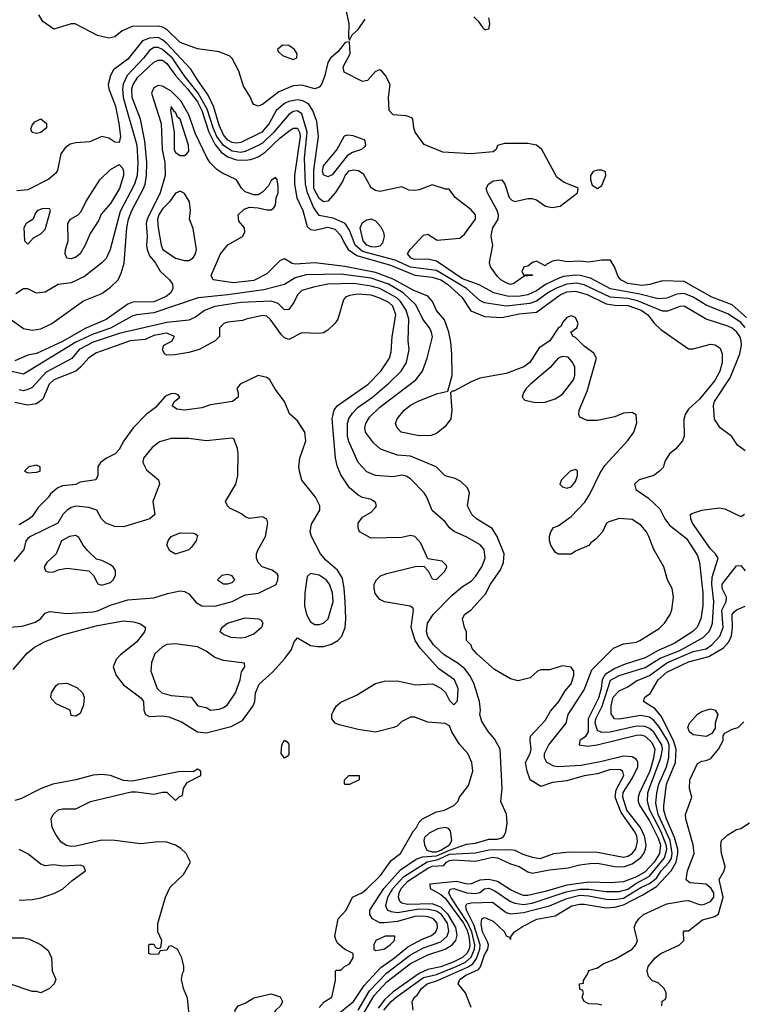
# Model space of a CAD drawing. Header units: inches. Extents: x 1793402 to 1900366, y 320852 to 470679.
# Tile 231 of 256: x 1832793 to 1836121, y 393556 to 398088. Entities that reach past the tile are written whole.
import ezdxf

# ---------------------------------------------------------------- set-up
doc = ezdxf.new("R2010")
doc.units = ezdxf.units.IN
doc.header["$MEASUREMENT"] = 0
doc.layers.add('B8339', color=7, linetype='Continuous')

msp = doc.modelspace()

# ---------------------------------------------------------------- linework, layer by layer
at = {"layer": 'B8339', "color": 4}
for points, elevation in [([(1836136.5, 396716.5), (1836070, 396776), (1835976, 396810), (1835850, 396883), (1835750, 396886), (1835691.8, 396868.2), (1835655.2, 396864.8), (1835590, 396872.8), (1835558, 396890), (1835545.6, 396905.6), (1835529.4, 396950), (1835510, 396980.9), (1835470, 396980.5), (1835410, 396972.3), (1835370, 396976), (1835310, 396972.7), (1835270, 396981.6), (1835243.4, 396976.6), (1835216.8, 396963.2), (1835210, 396955.3), (1835170, 396976), (1835152, 396970), (1835130, 396954), (1835114, 396950), (1835102, 396930), (1835110, 396914), (1835150, 396914), (1835151.3, 396910), (1835112.7, 396907.3), (1835066.4, 396873.6), (1835050, 396869.6), (1835030, 396876), (1835005.2, 396890), (1834990, 396905.2), (1834959, 396950), (1834953.2, 396970), (1834969.2, 397049.2), (1834961.2, 397090), (1834964, 397110), (1834969.3, 397130), (1834994, 397170), (1834995.3, 397190), (1834988.7, 397210), (1834944, 397290), (1834939, 397310), (1834948.7, 397330), (1834970, 397346), (1835010, 397351), (1835024.7, 397330), (1835044.7, 397270), (1835056.9, 397256.9), (1835070, 397251.3), (1835130, 397264.7), (1835150, 397264.7), (1835170, 397258), (1835212, 397230), (1835242.5, 397222.5), (1835279, 397230), (1835358, 397290), (1835362, 397310), (1835355.5, 397315.5), (1835297.6, 397337.6), (1835263.3, 397363.3), (1835195.1, 397490), (1835170, 397509.4), (1835130, 397518.4), (1835022.8, 397517.2), (1834991.3, 397508.7), (1834984.7, 397490), (1834970, 397479), (1834870, 397469.6), (1834738.4, 397478.4), (1834653.1, 397513.1), (1834612, 397570), (1834605.1, 397590), (1834600.9, 397630), (1834595.8, 397635.8), (1834570, 397645.1), (1834510, 397649.6), (1834492.7, 397670), (1834489.3, 397730), (1834497.2, 397790), (1834476, 397830), (1834459, 397850), (1834450, 397857.2), (1834430, 397849), (1834392, 397808), (1834370, 397802.9), (1834285.6, 397845.6), (1834280.7, 397870), (1834312.7, 397930), (1834310, 397986), (1834290, 397982), (1834258.3, 397941.7), (1834222.8, 397910), (1834210.8, 397890), (1834196.3, 397830), (1834180.7, 397790), (1834170, 397777.2), (1834150, 397769.5), (1834090, 397786), (1834050, 397783.7), (1833984.2, 397755.8), (1833910, 397697.2), (1833889, 397689), (1833870, 397698), (1833862, 397710), (1833852.9, 397732.9), (1833822, 397782), (1833801.2, 397850), (1833770, 397908.7), (1833758.9, 397918.9), (1833710, 397939), (1833610, 397952.7), (1833530, 397982.9), (1833470, 398042.7), (1833450, 398053.2), (1833430, 398058), (1833310, 398056), (1833264.1, 398035.9), (1833230, 398009.2), (1833202.7, 398002.7), (1833150, 398015.3), (1833048.4, 398068.4), (1833030, 398068.7), (1832950, 398044), (1832898.6, 398078.6), (1832881.2, 398110)], 224), ([(1834292.7, 398132.7), (1834306, 398070), (1834305.4, 398005.4), (1834310, 397994), (1834322, 398018), (1834350, 398042), (1834381.2, 398090)], 224), ([(1834881, 398101), (1834901.4, 398081.4), (1834922.8, 398050), (1834930, 398042.8), (1834937.2, 398042.8), (1834950, 398044.7), (1834952.3, 398050), (1834955.1, 398070), (1834950, 398095.3)], 224), ([(1836130.5, 396670.5), (1836110, 396694.5), (1836053.1, 396733.1), (1835950, 396773.1), (1835890, 396811), (1835850, 396827.4), (1835814.9, 396825.1), (1835770, 396805.4), (1835730, 396803.5), (1835644.9, 396824.9), (1835510, 396848.8), (1835417.7, 396897.7), (1835370.8, 396910.8), (1835350, 396911.9), (1835294.8, 396905.2), (1835270, 396896.9), (1835210.9, 396869.1), (1835170, 396840.4), (1835130, 396821.7), (1835085.7, 396814.3), (1835035.2, 396815.2), (1834973.2, 396830), (1834906.7, 396866.7), (1834830, 396894.6), (1834710, 396975.8), (1834670, 396985.1), (1834610, 396984), (1834593.2, 396990), (1834576, 397010), (1834589.2, 397030), (1834650, 397096), (1834670, 397101), (1834713.4, 397073.4), (1834817.2, 397082.8), (1834839.3, 397100.7), (1834889.2, 397170), (1834889.2, 397190), (1834870, 397213.2), (1834795.3, 397270), (1834768, 397308), (1834752, 397308), (1834690, 397328), (1834630, 397305.2), (1834610, 397302), (1834583.1, 397303.1), (1834550, 397318), (1834450, 397297.2), (1834430, 397301.2), (1834410, 397314), (1834375.3, 397375.3), (1834351.5, 397391.5), (1834330, 397395.1), (1834305.5, 397390), (1834290, 397372.3), (1834277.6, 397342.4), (1834244, 397290), (1834210, 397252.7), (1834190, 397249.6), (1834170, 397264.2), (1834146.2, 397310), (1834145.6, 397394.4), (1834167.3, 397550), (1834158.7, 397618.7), (1834141.6, 397670), (1834120.6, 397700.6), (1834094.6, 397714.6), (1834070, 397718.5), (1834030, 397711.1), (1834010, 397702), (1833972.2, 397670), (1833939.5, 397610), (1833906.4, 397570), (1833810, 397521.7), (1833790, 397519.2), (1833770, 397523.1), (1833750, 397533.7), (1833730, 397557.6), (1833710, 397602), (1833685.4, 397685.4), (1833659.8, 397739.8), (1833609.8, 397810), (1833580.3, 397860.3), (1833470, 397978), (1833450, 397995.1), (1833430, 398004.8), (1833390, 398002.4), (1833358, 397990), (1833290, 397905.6), (1833223.8, 397856.2), (1833210.4, 397830), (1833199.1, 397790), (1833202, 397770), (1833233.1, 397690), (1833248.5, 397610), (1833256.3, 397550), (1833250, 397522), (1833230, 397524), (1833202.9, 397542.9), (1833170, 397549.5), (1833114.6, 397525.4), (1833050, 397521.2), (1833025.2, 397514.8), (1833002, 397498), (1832982, 397470), (1832966.4, 397393.6), (1832958.7, 397381.3), (1832927, 397353), (1832830, 397304.7), (1832779.9, 397300.1)], 228), ([(1836130, 396104), (1836095.3, 396130), (1836068.7, 396170), (1836015.3, 396210), (1835989.3, 396249.3), (1835983.7, 396310), (1835989.6, 396330), (1836061, 396439), (1836105.4, 396550), (1836113.1, 396590), (1836112.1, 396610), (1836106, 396630), (1836091.3, 396650), (1836070, 396667.6), (1836050, 396676.9), (1835950, 396709.5), (1835850, 396769.5), (1835830, 396767.3), (1835773.3, 396746.7), (1835750, 396746), (1835634.3, 396794.3), (1835590, 396803.9), (1835509.4, 396810), (1835390, 396867.8), (1835354.6, 396874.6), (1835310, 396869.8), (1835265.7, 396854.3), (1835226.4, 396833.6), (1835170, 396792), (1835139, 396781), (1835030, 396768.7), (1834930, 396785.1), (1834910, 396795.6), (1834847.8, 396850), (1834710, 396933.5), (1834590, 396948.4), (1834520.2, 396980.2), (1834370, 397021), (1834336.4, 397050), (1834310, 397119.5), (1834290, 397149.7), (1834234.8, 397174.8), (1834170, 397186), (1834144.2, 397224.2), (1834116.2, 397290), (1834107.4, 397330), (1834102, 397450), (1834114.8, 397570), (1834090, 397654), (1834070, 397668), (1834050, 397664.7), (1834030, 397651.3), (1833962.3, 397570), (1833910, 397519.8), (1833890, 397508.3), (1833830, 397480.3), (1833810, 397476.8), (1833770, 397482.2), (1833730, 397508.8), (1833699.5, 397550), (1833682, 397590), (1833655.5, 397675.5), (1833613.5, 397750), (1833548.8, 397830), (1833495.5, 397910), (1833450, 397950.9), (1833430, 397959.1), (1833410, 397958.9), (1833390, 397945.6), (1833362.6, 397910), (1833286.7, 397830), (1833269.1, 397790.9), (1833265.5, 397770), (1833269.2, 397730), (1833331.3, 397510), (1833335.8, 397430), (1833332.6, 397370), (1833320.3, 397330), (1833255.3, 397204.7), (1833208, 397030), (1833190, 396989), (1833170, 396968.7), (1833090, 396906), (1833030, 396877.2), (1832970, 396869.2), (1832910, 396833.2), (1832870, 396829), (1832830, 396848.7), (1832810, 396849), (1832774.2, 396825.8)], 232), ([(1832750, 396709.2), (1832810, 396666), (1832850, 396659.5), (1832890, 396665.1), (1832940.7, 396690), (1833085.9, 396794.2), (1833170, 396827.6), (1833210, 396857), (1833244.9, 396890), (1833259.5, 396920.5), (1833272.9, 396967.1), (1833285.2, 397130), (1833293.4, 397170), (1833309, 397210), (1833362, 397310), (1833370.2, 397330), (1833375.9, 397370), (1833376.9, 397430), (1833368.5, 397528.5), (1833347.7, 397630), (1833310.2, 397730), (1833308.1, 397770), (1833314.7, 397790), (1833336.7, 397823.3), (1833410, 397891.3), (1833430, 397902), (1833450, 397901.1), (1833470, 397886), (1833508.8, 397830), (1833564.4, 397770), (1833609.8, 397710), (1833629.9, 397670), (1833662.5, 397570), (1833690, 397515.1), (1833718.6, 397478.6), (1833750, 397455.9), (1833790, 397442.9), (1833830, 397441.6), (1833855.4, 397444.6), (1833890, 397456), (1833922.4, 397477.6), (1833990, 397544), (1834030, 397575.1), (1834050, 397587.8), (1834070, 397587.6), (1834080.4, 397570), (1834082.8, 397550), (1834056.5, 397370), (1834057.2, 397330), (1834068, 397268), (1834095.1, 397210), (1834115.1, 397135.1), (1834130, 397122), (1834150, 397118.7), (1834210, 397133.3), (1834242.9, 397122.9), (1834270, 397095.1), (1834283, 397063), (1834303.5, 397030), (1834342.7, 397002.7), (1834498.2, 396958.2), (1834610, 396912.2), (1834690, 396902), (1834730, 396889.8), (1834760.4, 396870), (1834826.6, 396810), (1834867.6, 396747.6), (1834930, 396721.3), (1835010, 396717.4), (1835090, 396733.5), (1835170, 396741.7), (1835278.3, 396821.7), (1835310, 396834.8), (1835350, 396838.4), (1835402.6, 396822.6), (1835490, 396779.8), (1835530, 396773.3), (1835590, 396772.3), (1835651.2, 396751.2), (1835682.4, 396730), (1835711, 396691), (1835742, 396662), (1835870, 396573.2), (1835890, 396572.7), (1835970, 396594.5), (1835991.6, 396591.6), (1836015.6, 396575.6), (1836023.7, 396550), (1836024.2, 396510), (1836014, 396470), (1835990, 396426.4), (1835919.5, 396340.5), (1835870, 396294.9), (1835853.6, 396270), (1835847, 396247), (1835848.9, 396171.1), (1835842, 396150), (1835810, 396111.3), (1835782, 396090), (1835762, 396058), (1835752.7, 396027.3), (1835735.3, 396010), (1835709.5, 395990.5), (1835642, 395970), (1835621.2, 395950), (1835626.2, 395926.2), (1835685.7, 395885.7), (1835736.8, 395836.8), (1835760.5, 395790), (1835781.6, 395761.6), (1835859.5, 395699.5), (1835910, 395621.2), (1835920.5, 395590), (1835934.8, 395450), (1835935.4, 395390), (1835926.3, 395330), (1835908.5, 395291.5), (1835888.6, 395271.4), (1835803.3, 395216.7), (1835730, 395185.2), (1835670, 395150.2), (1835577.8, 395122.2), (1835530, 395102.2), (1835485.5, 395074.5), (1835471.6, 395050), (1835467.1, 395010), (1835454.9, 394965.1), (1835407.4, 394870), (1835407.7, 394810), (1835393.1, 394786.9), (1835369.6, 394770), (1835366.6, 394750), (1835404.4, 394744.4), (1835449.8, 394749.8), (1835630, 394795.8), (1835650, 394796.1), (1835670, 394789.8), (1835701.2, 394761.2), (1835714.4, 394730), (1835708.8, 394688.8), (1835692, 394630), (1835644.4, 394530), (1835638.2, 394510), (1835638.2, 394490), (1835644.8, 394470), (1835690, 394400.4), (1835730, 394320.5), (1835739.8, 394290), (1835735.4, 394250), (1835710.7, 394210), (1835670, 394166.7), (1835630, 394143.7), (1835570, 394119.7), (1835510, 394115.5), (1835410, 394118.8), (1835310, 394105.2), (1835210, 394075.2), (1835130, 394056.9), (1835110, 394057.4), (1835090, 394064.6), (1835050, 394082.6), (1834990, 394122), (1834950.2, 394130.2), (1834910, 394127.3), (1834870, 394111.4), (1834850.8, 394109.2), (1834801.7, 394121.7), (1834679, 394110), (1834681.2, 394090), (1834730, 394062), (1834750, 394044.2), (1834834.1, 393930), (1834850, 393901), (1834859.4, 393870), (1834863.6, 393830), (1834859.5, 393810), (1834849.2, 393790.8), (1834830, 393772.4), (1834790, 393751.8), (1834730, 393728.7), (1834670, 393716.6), (1834630, 393697.6), (1834510, 393614.5), (1834470, 393577.5), (1834441.8, 393538.2)], 236), ([(1834371.4, 393508.6), (1834423.2, 393596.8), (1834480.7, 393659.3), (1834590, 393744.5), (1834670, 393784.5), (1834750.5, 393809.5), (1834781.3, 393830), (1834798.5, 393850), (1834805.7, 393874.3), (1834798.5, 393910), (1834763.9, 393970), (1834730, 394004.1), (1834690, 394019.1), (1834575.8, 394015.8), (1834550, 394022), (1834540.5, 394030), (1834534.8, 394050), (1834538.2, 394070), (1834547.9, 394090), (1834577.4, 394122.6), (1834670, 394182.7), (1834690, 394191.7), (1834744.4, 394195.6), (1834755.6, 394210), (1834770, 394219), (1834790, 394222), (1834890, 394215.9), (1834966.9, 394233.1), (1834990, 394231.1), (1835050, 394203.1), (1835090, 394190.4), (1835130, 394166), (1835150, 394159.3), (1835230, 394175.2), (1835315.9, 394184.1), (1835370, 394198.9), (1835415.2, 394204.8), (1835450, 394205.8), (1835530.2, 394190.2), (1835570, 394189.3), (1835610, 394202.6), (1835650, 394231.6), (1835664.5, 394250), (1835671.6, 394270), (1835674, 394290), (1835666.6, 394330), (1835649, 394370), (1835586.1, 394450), (1835566.6, 394510), (1835569.3, 394530.7), (1835610, 394595.3), (1835636.4, 394650), (1835636.4, 394670), (1835630, 394683.7), (1835610, 394695.8), (1835570, 394698), (1835470, 394673.1), (1835375.6, 394655.6), (1835270, 394649.6), (1835250, 394652), (1835217.2, 394670), (1835207, 394690), (1835207.3, 394710), (1835227, 394750), (1835306, 394850), (1835315.6, 394890), (1835390, 395003), (1835425, 395095), (1835524.7, 395195.3), (1835570, 395214.6), (1835630, 395223.6), (1835646, 395230), (1835734.6, 395285.4), (1835759.5, 395310), (1835784.5, 395350), (1835792, 395372), (1835799.5, 395430), (1835794.5, 395470), (1835772.7, 395510), (1835756, 395570), (1835709.5, 395650), (1835687, 395710), (1835676.2, 395730), (1835650, 395760.9), (1835610, 395787.3), (1835550, 395792.3), (1835503.5, 395776.5), (1835492, 395770), (1835474, 395730), (1835443.6, 395696.4), (1835419.6, 395680.4), (1835410, 395668), (1835350, 395642), (1835330, 395628), (1835270, 395628), (1835256.4, 395636.4), (1835235.3, 395670), (1835229.2, 395689.2), (1835229.3, 395710.7), (1835235.3, 395730), (1835248.7, 395750), (1835270, 395758), (1835330, 395801), (1835392.9, 395867.1), (1835415.8, 395904.2), (1835460.9, 395999.1), (1835484.2, 396035.8), (1835590, 396150.7), (1835617, 396190), (1835632.3, 396232.3), (1835629.2, 396269.2), (1835610, 396279.3), (1835570, 396277), (1835530, 396259.5), (1835450, 396243.7), (1835403.7, 396243.7), (1835370, 396258), (1835365.2, 396270), (1835366, 396290), (1835402.4, 396377.6), (1835446.6, 396530), (1835433.6, 396553.6), (1835390, 396584.5), (1835350, 396625.2), (1835338, 396630), (1835328, 396650), (1835355.3, 396670), (1835361.2, 396690), (1835350, 396717.2), (1835330, 396725.2), (1835310, 396717.2), (1835290, 396694), (1835282.8, 396677.2), (1835270, 396668), (1835231.3, 396610), (1835182, 396578), (1835138.8, 396510), (1835111.3, 396490), (1835030, 396459.3), (1834910, 396437.2), (1834870, 396421.2), (1834790, 396378), (1834782, 396378), (1834774, 396370), (1834781, 396290), (1834776, 396250), (1834750, 396215.3), (1834710, 396184), (1834685.4, 396174.6), (1834630, 396173.2), (1834548, 396190), (1834528.7, 396210), (1834522, 396230), (1834529, 396250), (1834561.2, 396290), (1834590, 396313.4), (1834622, 396330), (1834710, 396366), (1834762, 396378), (1834782, 396450), (1834781.2, 396550), (1834776.6, 396603.4), (1834766.3, 396650), (1834746.6, 396706.6), (1834709.6, 396750), (1834691.1, 396791.1), (1834670, 396814.7), (1834602.4, 396842.4), (1834510, 396893.7), (1834430, 396923.9), (1834288, 396952), (1834151.8, 396968.2), (1834062, 396962), (1834045.6, 396965.6), (1834010, 396986.6), (1833990, 396979.3), (1833930, 396918.4), (1833870, 396888), (1833776.6, 396876.6), (1833682, 396890), (1833674, 396910), (1833716, 397010), (1833750, 397051), (1833818, 397090), (1833828, 397110), (1833826, 397130), (1833800.4, 397160.4), (1833798, 397190), (1833824.7, 397215.3), (1833850, 397224.7), (1833890, 397222), (1833930, 397212), (1833950, 397212), (1833960.4, 397219.6), (1833970, 397234), (1833973, 397267), (1833980.9, 397290), (1833982, 397322), (1833977.2, 397350), (1833970, 397362), (1833950, 397348), (1833937.3, 397322.7), (1833910, 397294), (1833890, 397282), (1833870, 397282), (1833830, 397295.3), (1833812.9, 397312.9), (1833789.2, 397350), (1833722.3, 397382.3), (1833698.7, 397398.7), (1833668.9, 397428.9), (1833653.7, 397453.7), (1833601.6, 397561.6), (1833570.8, 397650), (1833534.5, 397714.5), (1833490, 397759.2), (1833450, 397782.3), (1833430, 397784), (1833410, 397773.3), (1833399.6, 397750), (1833443.6, 397610), (1833448.2, 397490), (1833460.8, 397430), (1833461.5, 397370), (1833438, 397290), (1833378.6, 397170), (1833374.9, 397150), (1833379.6, 397090), (1833376.5, 397050), (1833378.3, 397030), (1833390, 397000.5), (1833416.4, 396970), (1833439.1, 396930), (1833482, 396890), (1833494.8, 396870), (1833497.3, 396850), (1833487.7, 396830), (1833466.4, 396813.6), (1833410, 396788.6), (1833312.7, 396787.3), (1833290, 396778.3), (1833190, 396708.4), (1833093.3, 396666.7), (1832990, 396606), (1832870, 396552.1), (1832830, 396543.5), (1832770, 396518.3)], 244), ([(1834350, 393530.3), (1834402.1, 393617.9), (1834480.5, 393699.5), (1834590, 393784.2), (1834650, 393816.5), (1834730, 393844.4), (1834759.1, 393870), (1834767.3, 393892.7), (1834759.8, 393930), (1834732.5, 393970), (1834710, 393984.4), (1834672.4, 393992.4), (1834630, 393994.9), (1834530, 393977.2), (1834501.4, 393981.4), (1834484.5, 393990), (1834476.3, 394010), (1834486.4, 394050), (1834509.8, 394090), (1834557.6, 394142.4), (1834667.2, 394212.8), (1834716.9, 394223.1), (1834770, 394247.3), (1834890, 394253.2), (1834950, 394267.3), (1835050, 394268.4), (1835070, 394266), (1835107.1, 394247.1), (1835150, 394234), (1835187.3, 394227.3), (1835250, 394251), (1835322, 394258), (1835450, 394257), (1835570, 394234.3), (1835590, 394238.3), (1835610, 394250.4), (1835627.6, 394272.4), (1835634.7, 394305.3), (1835631.7, 394330), (1835623.1, 394350), (1835559.2, 394439.2), (1835532.5, 394510), (1835536.5, 394543.5), (1835571.2, 394610), (1835567.2, 394627.2), (1835556.1, 394636.1), (1835510, 394637.4), (1835450, 394617.4), (1835390, 394608.2), (1835310, 394585.6), (1835243.4, 394576.6), (1835190, 394559), (1835141.2, 394590), (1835126.6, 394630), (1835119.5, 394670), (1835141.1, 394710), (1835146, 394730), (1835140.7, 394770), (1835142.7, 394790), (1835210, 394862.8), (1835233.8, 394906.2), (1835272.7, 394950), (1835301.5, 394998.5), (1835330, 395032), (1835342, 395070), (1835342, 395090), (1835330, 395108), (1835290, 395114), (1835230, 395095.3), (1835190, 395095.3), (1835174, 395090), (1835141, 395059), (1835085.6, 395045.6), (1835050, 395054), (1834976.5, 395096.5), (1834895.3, 395170), (1834874.6, 395194.6), (1834869, 395209), (1834848, 395230), (1834848, 395270), (1834838, 395290), (1834829, 395330), (1834838, 395350), (1834870, 395371.3), (1834935.1, 395444.9), (1834959, 395490), (1835004.2, 395555.8), (1835018, 395590), (1835020.9, 395630), (1834989.7, 395709.7), (1834965.6, 395745.6), (1834894, 395790), (1834873.2, 395810), (1834853.2, 395850), (1834861.2, 395910), (1834858.6, 395918.6), (1834852.7, 395932.7), (1834822, 395962), (1834795.5, 395975.5), (1834750, 395989), (1834708, 396030), (1834590, 396079), (1834530, 396083.7), (1834451.6, 396111.6), (1834420.1, 396140.1), (1834383.7, 396190), (1834380.9, 396210), (1834384.5, 396230), (1834401.5, 396258.5), (1834450, 396303.8), (1834615.1, 396430), (1834645.1, 396470), (1834667.3, 396530), (1834691.4, 396628.6), (1834687.3, 396650), (1834678.4, 396670), (1834647.8, 396710), (1834615.2, 396775.2), (1834556.9, 396830), (1834489.6, 396870), (1834410, 396897.3), (1834270, 396915.8), (1834110, 396913.7), (1834060.2, 396899.8), (1834010, 396869.4), (1833915.5, 396844.5), (1833750, 396820.9), (1833612.9, 396807.1), (1833410, 396739.1), (1833330, 396729.6), (1833310, 396722.9), (1833210, 396667.7), (1833130, 396639.8), (1833050, 396602.9), (1832810, 396456.3), (1832748.7, 396470)], 248), ([(1834240.4, 393499.6), (1834328, 393570), (1834376.8, 393643.2), (1834453.7, 393726.3), (1834516.3, 393770), (1834578.6, 393821.4), (1834643.4, 393856.6), (1834686.3, 393873.7), (1834707.3, 393890), (1834714.3, 393910), (1834712.6, 393930), (1834696.2, 393950), (1834670, 393958.8), (1834650, 393962.4), (1834610, 393960.3), (1834530, 393937.8), (1834471, 393931), (1834450, 393931.3), (1834416, 393950), (1834403.7, 393970), (1834403.7, 393990), (1834467.1, 394090), (1834544.9, 394175.1), (1834616.3, 394223.7), (1834644.9, 394235.1), (1834710, 394239.7), (1834770, 394266.4), (1834847.3, 394292.7), (1834890, 394298.3), (1834950, 394317), (1834990, 394316.4), (1835010, 394323), (1835019.3, 394330), (1835029.4, 394350), (1835034.5, 394390), (1835032.1, 394432.1), (1835005.2, 394490), (1835012.7, 394550), (1835002.7, 394730), (1834977.5, 394777.5), (1834949, 394810), (1834918, 394858), (1834909.4, 394889.4), (1834912.3, 394910), (1834907.3, 394950), (1834883, 395030), (1834865.7, 395065.7), (1834840.3, 395100.3), (1834810, 395124.7), (1834744.9, 395164.9), (1834695.6, 395210), (1834670, 395249.3), (1834664.2, 395270), (1834667.8, 395310), (1834694, 395350), (1834781.3, 395438.7), (1834830, 395479.3), (1834870, 395503.8), (1834890, 395524.9), (1834918.4, 395570), (1834934.5, 395610), (1834929.4, 395650), (1834911.3, 395671.3), (1834850, 395706.6), (1834791.7, 395731.7), (1834770, 395749.2), (1834750, 395776), (1834690, 395828.7), (1834665.2, 395890), (1834652.7, 395910), (1834590, 395975.1), (1834570, 395987), (1834550, 395991.8), (1834510, 395984.5), (1834430, 395989.4), (1834390, 396006.6), (1834349.5, 396050), (1834306.7, 396146.7), (1834300.5, 396170), (1834300.5, 396230), (1834307.3, 396252.7), (1834322.9, 396277.1), (1834350, 396304.4), (1834416.2, 396350), (1834490, 396414.9), (1834547, 396470), (1834571.8, 396510), (1834584.5, 396570), (1834579.5, 396610), (1834582, 396710), (1834570.7, 396750.7), (1834544.4, 396790), (1834527, 396807), (1834450, 396849.8), (1834410, 396860.8), (1834330, 396872.8), (1834210, 396869.7), (1834150, 396858.7), (1834090, 396840.9), (1834070, 396821.2), (1834054.2, 396785.8), (1834030, 396753.2), (1834010, 396752.7), (1833980.8, 396780.8), (1833950, 396792.8), (1833810, 396785.4), (1833690, 396768), (1833642.8, 396750), (1833601.1, 396718.9), (1833570, 396704.5), (1833470, 396694.7), (1833250, 396642.8), (1833130, 396602.8), (1833066.4, 396570), (1833032.3, 396527.7), (1832915, 396465), (1832850, 396394.5), (1832830, 396385.1), (1832810, 396379.6), (1832790, 396383.6)], 252), ([(1834170, 393542), (1834192.7, 393567.3), (1834228, 393590), (1834246, 393666), (1834246, 393710), (1834250, 393714), (1834270, 393714), (1834286, 393730), (1834310, 393742), (1834326, 393770), (1834326, 393790), (1834286, 393810), (1834256.4, 393836.4), (1834248, 393850), (1834242, 393870), (1834257.2, 393950), (1834294, 393990), (1834324, 394050), (1834370, 394070.8), (1834390, 394087.3), (1834452.3, 394150), (1834501.2, 394218.8), (1834544, 394250), (1834604.7, 394355.3), (1834618, 394370), (1834630, 394394), (1834646, 394410), (1834710, 394442), (1834746, 394450), (1834790, 394472), (1834808, 394490), (1834815.3, 394510), (1834856.5, 394563.5), (1834877.2, 394630), (1834873.2, 394670), (1834854, 394710), (1834814.5, 394754.5), (1834781.2, 394810), (1834770, 394838), (1834750, 394848.7), (1834670, 394855.3), (1834610, 394878), (1834590, 394878), (1834550, 394858), (1834530, 394838), (1834514, 394830), (1834430, 394809.2), (1834350, 394820.9), (1834262.4, 394842.4), (1834244, 394850), (1834229.2, 394870), (1834229, 394890), (1834237.2, 394910), (1834249.2, 394930), (1834270, 394946.8), (1834341.2, 394978.8), (1834430, 395033.4), (1834470, 395043), (1834530, 395044.9), (1834613.6, 395026.4), (1834690.9, 395030.9), (1834730, 395012), (1834750.9, 394990.9), (1834770, 394954), (1834790, 394934), (1834807.3, 394952.7), (1834809, 395010), (1834792.7, 395050), (1834720.1, 395100.1), (1834635.1, 395195.1), (1834611.3, 395230), (1834593.3, 395290), (1834604, 395370), (1834600.4, 395380.4), (1834589.2, 395389.2), (1834470, 395409.3), (1834450, 395419), (1834427.2, 395447.2), (1834422.7, 395470), (1834422.7, 395490), (1834434, 395510), (1834452.5, 395527.5), (1834481.5, 395538.5), (1834611.3, 395571.3), (1834652, 395572), (1834671.6, 395551.6), (1834690, 395514), (1834710, 395512), (1834748, 395550), (1834758, 395570), (1834756.4, 395576.4), (1834736.4, 395596.4), (1834670, 395606), (1834638, 395678), (1834610, 395708.7), (1834590, 395714), (1834550, 395704), (1834410, 395701.2), (1834355.3, 395730), (1834349.1, 395749.1), (1834349.2, 395770), (1834370, 395798), (1834410, 395822), (1834430, 395842), (1834434, 395850), (1834430, 395866), (1834410, 395879), (1834370, 395889), (1834350, 395899.3), (1834310, 395932.7), (1834270, 395993.2), (1834255.1, 396030), (1834246, 396070), (1834229.6, 396250), (1834239.5, 396290), (1834252.7, 396310), (1834396.2, 396410), (1834454, 396470), (1834493.6, 396530), (1834501, 396559), (1834506.3, 396630), (1834522.3, 396730), (1834508.9, 396768.9), (1834490, 396786), (1834450, 396806.6), (1834410, 396819.8), (1834350, 396824), (1834310, 396818.4), (1834291, 396810), (1834281.4, 396798.6), (1834256.3, 396710), (1834242.8, 396690), (1834210, 396659.3), (1834190, 396646), (1834170, 396642.7), (1834090, 396646.6), (1834030, 396615.1), (1834010, 396623.7), (1833996.6, 396636.6), (1833945.2, 396710), (1833930, 396722.7), (1833910, 396726), (1833834, 396710), (1833817.3, 396702.7), (1833750, 396696), (1833732, 396690), (1833711.3, 396670), (1833711.3, 396630), (1833691.3, 396610), (1833618, 396570), (1833570, 396556), (1833505.6, 396545.6), (1833470, 396544), (1833458, 396550), (1833448.7, 396570), (1833455.3, 396590), (1833492.1, 396607.9), (1833504, 396630), (1833470, 396645.1), (1833410, 396633.7), (1833370, 396615.1), (1833301, 396610), (1833145.4, 396554.6), (1833110, 396531.5), (1833072.1, 396487.9), (1833050, 396469.6), (1832950, 396429.6), (1832928.8, 396410), (1832898.2, 396341.8), (1832870, 396319.7), (1832830, 396313.7), (1832770, 396325.7)], 256), ([(1832762.2, 395097.8), (1832827.6, 395172.4), (1832860.1, 395199.9), (1832910, 395226.4), (1832990, 395256.4), (1833150, 395300.3), (1833270, 395320.5), (1833316.7, 395316.7), (1833347.5, 395307.5), (1833370.7, 395290.7), (1833366, 395270), (1833330, 395223.7), (1833255.6, 395164.4), (1833236.1, 395143.9), (1833223, 395110), (1833236.3, 395070), (1833270, 395027.3), (1833350, 394966.8), (1833362, 394950), (1833363, 394910), (1833371, 394890), (1833390, 394880.5), (1833450, 394883.8), (1833479, 394879), (1833536.1, 394856.1), (1833610, 394810.8), (1833650, 394806), (1833764.8, 394835.2), (1833816.9, 394863.1), (1833867.3, 394930), (1833874, 394950), (1833876.9, 394990), (1833894, 395030), (1833955.5, 395084.5), (1834012.3, 395147.7), (1834042.9, 395190), (1834055.9, 395224.1), (1834070, 395242.8), (1834130, 395208.2), (1834162.8, 395202.8), (1834190, 395203.8), (1834226.2, 395213.8), (1834256, 395230), (1834274.5, 395250), (1834289.6, 395290.4), (1834293.3, 395330), (1834289.7, 395410.3), (1834285.7, 395470), (1834277.2, 395517.2), (1834254.8, 395554.8), (1834200.9, 395600.9), (1834175.6, 395630), (1834134.5, 395710), (1834129.4, 395730), (1834134.2, 395765.8), (1834172.7, 395830), (1834173.2, 395850), (1834153.2, 395890), (1834090, 395968.7), (1834079.6, 396010), (1834076.9, 396030), (1834080.7, 396070), (1834109.5, 396150), (1834104.5, 396190), (1834070, 396242), (1834033.2, 396273.2), (1834011, 396331), (1833967.5, 396387.5), (1833942.7, 396430), (1833930, 396440.9), (1833890, 396449.4), (1833806, 396410), (1833791.3, 396390), (1833798, 396370), (1833798, 396350), (1833772, 396330), (1833670, 396314.5), (1833630, 396301.6), (1833550, 396291.3), (1833515.6, 396295.6), (1833493.2, 396310), (1833504, 396330), (1833529.2, 396350), (1833521.2, 396361.2), (1833506.6, 396366.6), (1833490, 396365.6), (1833470, 396357.4), (1833458, 396350), (1833417.7, 396302.3), (1833374, 396270), (1833314.8, 396210), (1833271, 396150), (1833250, 396109), (1833231, 396090), (1833191.3, 396070), (1833164.7, 396050), (1833151.3, 396030), (1833152, 395990), (1833142, 395970), (1833070, 395959), (1833050, 395949.3), (1832990, 395942.7), (1832967.3, 395932.7), (1832934, 395906), (1832924.7, 395890), (1832878, 395842), (1832850, 395801.2), (1832836, 395790), (1832790, 395763.7)], 264), ([(1832730, 395290.6), (1832804.1, 395295.9), (1832865.2, 395314.8), (1832890, 395331.3), (1832910, 395356), (1832930, 395364.7), (1833010, 395354.8), (1833130, 395362.4), (1833150, 395366.7), (1833210, 395394), (1833290, 395418), (1833410, 395426.8), (1833472.5, 395447.5), (1833530, 395458.8), (1833550, 395456), (1833570, 395446), (1833604.9, 395404.9), (1833630, 395390.8), (1833690, 395388), (1833770, 395410.4), (1833830, 395440.3), (1833891.2, 395448.8), (1833971.7, 395488.3), (1833979.3, 395510), (1833981.2, 395530), (1833977, 395537), (1833954.2, 395554.2), (1833908.7, 395570), (1833889, 395590), (1833881.2, 395610), (1833881.2, 395630), (1833889.2, 395650), (1833922.7, 395710), (1833934, 395770), (1833928.9, 395788.9), (1833910, 395799), (1833850, 395792.7), (1833830, 395799.3), (1833813, 395813), (1833759.5, 395839.5), (1833748.7, 395850), (1833739, 395870), (1833786.6, 395950), (1833796.2, 395990), (1833798, 396090), (1833794.5, 396114.5), (1833778, 396158), (1833770, 396162), (1833650.4, 396149.6), (1833570, 396159.7), (1833490, 396160.5), (1833435.1, 396144.9), (1833401.4, 396118.6), (1833362, 396070), (1833359.1, 396050), (1833375.5, 396015.5), (1833431, 395970), (1833436, 395950), (1833404.9, 395870), (1833414.8, 395810), (1833391.3, 395790), (1833270, 395754.5), (1833230, 395755.1), (1833189, 395770), (1833169, 395790), (1833148, 395830), (1833110, 395842.7), (1833050, 395849.3), (1833030, 395842.7), (1833010, 395829.2), (1832990.8, 395810), (1832967.3, 395770), (1832842.8, 395710), (1832830, 395699.3), (1832820.7, 395690), (1832811, 395650), (1832765.2, 395594.8)], 268), ([(1834468, 393530), (1834501.5, 393570), (1834524.8, 393590), (1834650, 393679.4), (1834710, 393693.6), (1834801.1, 393730), (1834843.9, 393750), (1834870, 393772.7), (1834885.2, 393810), (1834887, 393830), (1834872.3, 393890), (1834853.3, 393933.3), (1834775.8, 394050), (1834766.4, 394070), (1834773.3, 394086.7), (1834790.1, 394090.1), (1834850, 394070.2), (1834890, 394065.8), (1834909.7, 394070.3), (1834930, 394088.4), (1834950, 394090.2), (1834978.8, 394078.8), (1835050, 394029), (1835070, 394021.3), (1835110, 394015.6), (1835150, 394022.2), (1835306.5, 394073.5), (1835370, 394086.3), (1835410, 394085.7), (1835490, 394075), (1835550, 394075.2), (1835590, 394086.8), (1835627, 394113), (1835690, 394146.5), (1835758.2, 394230), (1835769.9, 394270), (1835766.7, 394290), (1835743, 394350), (1835690.6, 394450), (1835680.3, 394490), (1835682.8, 394530), (1835688.4, 394548.4), (1835742.5, 394690), (1835749.8, 394730), (1835747.1, 394750), (1835710, 394808.3), (1835690, 394826), (1835670, 394834.8), (1835630, 394836.8), (1835508.5, 394808.5), (1835470, 394808), (1835450, 394816), (1835440.3, 394850), (1835443.1, 394870), (1835472, 394928), (1835510, 395047.7), (1835550, 395068.9), (1835670, 395105.8), (1835739.6, 395150), (1835830, 395185.2), (1835936.2, 395243.8), (1835963, 395270), (1835972.7, 395287.3), (1835979.1, 395310), (1835985.3, 395410), (1835976.1, 395490), (1835977.5, 395522.5), (1836005.2, 395610), (1835994, 395630), (1835970, 395652.3), (1835887.3, 395770), (1835879.3, 395790), (1835879, 395810), (1835884.5, 395815.5), (1835930, 395830.7), (1836010, 395840.7), (1836036.8, 395836.8), (1836110, 395802), (1836116.4, 395803.6), (1836127.3, 395812.7)], 232), ([(1834602, 393530), (1834598, 393570), (1834608.7, 393590), (1834620.9, 393599.1), (1834641.6, 393630), (1834667, 393650), (1834714.1, 393665.9), (1834852.3, 393727.7), (1834876.5, 393743.5), (1834893.2, 393766.8), (1834909.3, 393810), (1834911.4, 393830), (1834881.5, 393921.5), (1834848, 393990), (1834844.7, 394010), (1834850, 394019.1), (1834870, 394023.6), (1834967.2, 394027.2), (1835030, 393978.7), (1835050, 393973.4), (1835110, 393979.1), (1835230, 394010.2), (1835310, 394042.7), (1835370, 394058.6), (1835410, 394055.5), (1835490, 394040.2), (1835530, 394039.4), (1835570, 394045.7), (1835650, 394094.2), (1835690, 394112.6), (1835722.4, 394137.6), (1835744.1, 394170), (1835780.3, 394210), (1835790.4, 394229.6), (1835794.4, 394250), (1835785, 394310), (1835729.1, 394430), (1835718.6, 394481.4), (1835722.8, 394530), (1835733.3, 394570), (1835767.8, 394650), (1835779.4, 394690), (1835780.2, 394750), (1835772.7, 394770), (1835733.8, 394833.8), (1835710, 394862.6), (1835690, 394877.7), (1835650, 394886.2), (1835550, 394868), (1835529.2, 394870), (1835513.6, 394893.6), (1835514, 394930), (1835522.6, 394970), (1835550, 394998.4), (1835590, 395017.6), (1835630, 395044.9), (1835690, 395070.2), (1835770, 395127.2), (1835890, 395180.2), (1835950, 395191.7), (1835976.9, 395210), (1836014, 395250), (1836028.5, 395290), (1836023.1, 395370), (1836042.4, 395410), (1836044.2, 395430), (1836024.4, 395470), (1836024, 395490), (1836090, 395574.8), (1836110, 395576), (1836130, 395551)], 228), ([(1834870, 393542), (1834844, 393610), (1834809.3, 393650), (1834817.2, 393670), (1834844.5, 393690), (1834902.6, 393717.4), (1834911.8, 393728.2), (1834930, 393783.8), (1834946.2, 393810), (1834948.7, 393830), (1834944.4, 393844.4), (1834920.9, 393890), (1834915.1, 393924.9), (1834919, 393950), (1834930, 393956.3), (1834970, 393939.3), (1835022, 393890), (1835030, 393871.3), (1835046, 393866), (1835050, 393854), (1835053.2, 393870), (1835069, 393890), (1835106.1, 393913.9), (1835172.2, 393947.8), (1835255.6, 393964.4), (1835333.2, 394010), (1835370, 394017.7), (1835390, 394016.9), (1835490, 394000.8), (1835530, 394004.2), (1835570, 394015), (1835659.7, 394060.3), (1835721.3, 394098.7), (1835789.2, 394170.8), (1835812.1, 394210), (1835820.5, 394250), (1835819.9, 394270), (1835804.6, 394324.6), (1835766.3, 394413.7), (1835756.5, 394450), (1835755.8, 394470), (1835768.1, 394570), (1835809, 394670), (1835812.1, 394730), (1835800.9, 394770), (1835743.1, 394883.1), (1835716.6, 394916.6), (1835662, 394950), (1835668.7, 394970), (1835692.8, 394987.2), (1835729.7, 395050), (1835770, 395085.2), (1835870, 395132.3), (1835962.3, 395157.7), (1836030, 395196.5), (1836054.8, 395225.2), (1836067.7, 395252.3), (1836072, 395290), (1836069.7, 395350), (1836078.3, 395361.7), (1836090, 395372.2), (1836130, 395388.7)], 224), ([(1835470, 393551.8), (1835450, 393557.6), (1835410, 393558.4), (1835389.6, 393570), (1835379.3, 393590), (1835386, 393610), (1835382, 393622), (1835370, 393626), (1835368, 393650), (1835386, 393654), (1835386, 393666), (1835405.2, 393694.8), (1835410, 393712), (1835450, 393724.7), (1835476.6, 393743.4), (1835533.9, 393766.1), (1835609.7, 393810.3), (1835626.6, 393830), (1835634, 393850), (1835619.3, 393910), (1835626.6, 393930), (1835640.7, 393950), (1835662, 393970), (1835770, 394018.5), (1835850, 394032.7), (1835870, 394034.9), (1835910, 394019.6), (1835930, 394014.9), (1835942.4, 394017.6), (1835970.6, 394029.4), (1835985.1, 394050), (1835985.1, 394070), (1835973.7, 394090), (1835950, 394109.6), (1835876.1, 394116.1), (1835858.7, 394130), (1835865, 394170), (1835894.7, 394250), (1835891.2, 394290), (1835856.9, 394410), (1835855.1, 394430), (1835885.2, 394510), (1835873.2, 394550), (1835876, 394590), (1835910, 394664.7), (1835930, 394676), (1835950, 394678), (1835972.5, 394687.5), (1836008, 394730), (1836028, 394770), (1836028, 394792), (1836036.4, 394803.6), (1836070, 394822), (1836098, 394830), (1836123.1, 394856.9)], 216), ([(1833579, 393450), (1833564.1, 393584.1), (1833546, 393630), (1833537.2, 393670), (1833541.2, 393698.8), (1833548, 393710), (1833548, 393730), (1833538, 393770), (1833518, 393810), (1833490, 393826), (1833478, 393822), (1833470, 393806), (1833438, 393802), (1833430, 393786), (1833392.7, 393787.3), (1833386, 393790), (1833386, 393830), (1833390, 393834), (1833410, 393834), (1833418, 393818), (1833430, 393814), (1833442, 393818), (1833446, 393850), (1833428, 393890), (1833428.4, 393928.4), (1833464, 394050), (1833484.7, 394095.3), (1833545.6, 394154.4), (1833578, 394210), (1833559, 394250), (1833534.2, 394274.2), (1833509.5, 394289.5), (1833470, 394302.7), (1833430, 394303.7), (1833350, 394295.1), (1833230, 394309.6), (1833170, 394311.8), (1833050, 394284.5), (1833030, 394282), (1833007.7, 394287.7), (1832983.3, 394303.3), (1832958.6, 394338.6), (1832942, 394370), (1832938, 394410), (1832946, 394430), (1832968.9, 394451.1), (1832990, 394456), (1833050, 394456), (1833118, 394490), (1833305.6, 394534.4), (1833330, 394534.8), (1833410, 394522.8), (1833450, 394532), (1833470, 394532), (1833510, 394494), (1833527.3, 394512.7), (1833542, 394518), (1833546, 394550), (1833563.1, 394576.9), (1833626, 394610), (1833626, 394630), (1833610, 394638), (1833590, 394626), (1833530, 394628), (1833310, 394582.7), (1833270, 394586), (1833210, 394609.5), (1833170, 394614), (1833130, 394611.6), (1833050, 394589.6), (1832944.7, 394570), (1832891, 394550), (1832798, 394502), (1832770, 394494)], 264), ([(1835746, 393550), (1835748.4, 393571.6), (1835762, 393578), (1835766, 393590), (1835766, 393610), (1835758, 393630), (1835730, 393655.3), (1835704, 393664), (1835684.7, 393684.7), (1835679, 393710), (1835684, 393730), (1835715.3, 393770), (1835742, 393790), (1835828, 393830), (1835848, 393850), (1835846, 393890), (1835850, 393894), (1835870, 393894), (1835934.2, 393945.8), (1835990, 393960.7), (1836007, 393973), (1836028.8, 394050), (1836009.7, 394130.3), (1836034, 394170), (1836037.6, 394190), (1836020.7, 394250), (1836018, 394290), (1836021.2, 394310), (1836050, 394336), (1836090, 394361), (1836110, 394366), (1836150, 394391)], 212), ([(1832790, 394036), (1832850, 394038.8), (1832890, 394046.8), (1832950, 394066), (1832990, 394086), (1833033.2, 394126.8), (1833095.3, 394170), (1833088, 394190), (1833070, 394197.2), (1832992.9, 394192.9), (1832950, 394199), (1832910, 394194), (1832890, 394201.2), (1832830, 394249.3), (1832790, 394269.3)], 268)]:
    msp.add_lwpolyline(points, dxfattribs=dict(at, elevation=elevation))
for points, elevation in [([(1834002, 397970), (1833978, 397950), (1833981, 397941), (1834002, 397922), (1834050, 397904.7), (1834068, 397912), (1834068.7, 397930), (1834057.2, 397950), (1834030, 397969)], 224), ([(1833490, 397688), (1833485.5, 397670), (1833503.8, 397570), (1833503.8, 397490), (1833510, 397476), (1833530, 397462.8), (1833550, 397462.8), (1833562, 397470), (1833570, 397482), (1833569.3, 397510), (1833530, 397629), (1833518.9, 397638.9), (1833510, 397662), (1833504, 397664)], 248), ([(1832870, 397564), (1832850, 397568.7), (1832844, 397584), (1832850, 397602), (1832862, 397618), (1832890, 397631), (1832916, 397610), (1832916, 397590), (1832890, 397569)], 224), ([(1834210, 397364.5), (1834190, 397374), (1834185.7, 397390), (1834190, 397414.8), (1834252, 397488), (1834286.3, 397553.7), (1834302.7, 397557.3), (1834325.6, 397554.4), (1834376.3, 397536.3), (1834381, 397530), (1834382.8, 397510), (1834378, 397502), (1834364.7, 397490), (1834323.1, 397476.9), (1834298.7, 397461.3), (1834230, 397374)], 224), ([(1833030, 396986.6), (1833009.8, 396989.8), (1833001.6, 397010), (1833002.9, 397030), (1833015.1, 397070), (1833014.5, 397150), (1833026.6, 397170), (1833061.2, 397190), (1833075.4, 397204.6), (1833097, 397250), (1833161.1, 397350), (1833210, 397398.7), (1833250, 397421), (1833264.9, 397404.9), (1833270.4, 397390), (1833270.4, 397370), (1833251.8, 397310), (1833210, 397242), (1833167.3, 397192.7), (1833155.8, 397164.2), (1833116.8, 397103.2), (1833094, 397050), (1833070.6, 397010), (1833050, 396994.5)], 228), ([(1835470, 397395.3), (1835450, 397395.3), (1835431.1, 397388.9), (1835418, 397370), (1835418, 397350), (1835426.4, 397326.4), (1835450, 397311.3), (1835470, 397324.7), (1835488.7, 397370), (1835488, 397388)], 224), ([(1833530, 397298), (1833510, 397288.7), (1833482, 397250), (1833450, 397217.6), (1833432.2, 397190), (1833425.7, 397170), (1833428.9, 397130), (1833443, 397050), (1833450.8, 397030), (1833510, 396990.8), (1833550, 396978.8), (1833570, 396978.8), (1833590, 396991.3), (1833601.2, 397010), (1833605.2, 397030), (1833590, 397126), (1833573.2, 397170), (1833579, 397210), (1833574, 397250), (1833550, 397288)], 248), ([(1832930, 397218), (1832896.4, 397216.4), (1832874, 397210), (1832863.6, 397196.4), (1832854, 397170), (1832822, 397150), (1832812, 397130), (1832814, 397070), (1832830, 397054), (1832856.4, 397083.6), (1832890, 397102), (1832910, 397122), (1832934, 397210)], 232), ([(1834430, 397040.4), (1834410, 397042.8), (1834389.7, 397050), (1834372.8, 397070), (1834358.7, 397130), (1834370, 397154.9), (1834390, 397166), (1834410, 397170.4), (1834430, 397161.6), (1834454.5, 397134.5), (1834466.3, 397110), (1834468.9, 397090), (1834461.1, 397058.9), (1834450, 397045.6)], 228), ([(1835290, 396537), (1835270, 396529.2), (1835233.1, 396486.9), (1835142.8, 396410), (1835122.8, 396390), (1835110.8, 396370), (1835104.7, 396350), (1835116, 396336), (1835166, 396326), (1835210, 396328), (1835256.6, 396343.4), (1835290, 396364), (1835339.5, 396430), (1835346.6, 396450), (1835346, 396490), (1835333.8, 396513.8), (1835314.9, 396534.9)], 248), ([(1832870, 396038), (1832834, 396030), (1832814, 396010), (1832830, 396002), (1832870, 396004.7), (1832886, 396010), (1832886, 396030)], 264), ([(1835350, 396018), (1835324.7, 396010), (1835284.7, 395970), (1835278, 395950), (1835290, 395938), (1835310, 395931.3), (1835330, 395938), (1835350, 395962), (1835359, 395990), (1835358, 396010)], 248), ([(1833050, 395713.2), (1833022, 395710), (1832984.7, 395690), (1832961, 395630), (1832918, 395590), (1832904.7, 395570), (1832911.6, 395551.6), (1832924.7, 395544.7), (1832950, 395546), (1832970, 395556), (1833010, 395562.8), (1833110, 395551.3), (1833132, 395530), (1833151.6, 395491.6), (1833170, 395484.7), (1833210, 395498), (1833222, 395510), (1833233.2, 395530), (1833232.9, 395552.9), (1833222, 395570), (1833210, 395579), (1833170, 395599), (1833145.2, 395605.2), (1833104.5, 395644.5), (1833084, 395670), (1833064.7, 395704.7)], 272), ([(1833510, 395628), (1833483.1, 395643.1), (1833469, 395669), (1833475.3, 395690), (1833488.7, 395710), (1833530, 395726), (1833590, 395724.7), (1833602, 395722), (1833610, 395714), (1833604.7, 395690), (1833582, 395658), (1833570, 395648)], 268), ([(1833750, 395534), (1833722, 395530), (1833702, 395510), (1833730, 395491.3), (1833750, 395491.3), (1833770, 395498), (1833782, 395510), (1833770, 395528)], 272), ([(1834130, 395539), (1834115.3, 395524.7), (1834103.8, 395450), (1834102, 395390), (1834112.2, 395350), (1834130, 395317.3), (1834150, 395304), (1834170, 395304), (1834190, 395310.7), (1834212, 395330), (1834234.3, 395410), (1834231.3, 395450), (1834217, 395490), (1834202.7, 395510), (1834170, 395532)], 268), ([(1833810, 395240.9), (1833764.8, 395244.8), (1833730, 395259), (1833715.3, 395270), (1833722, 395290), (1833748, 395310), (1833830, 395334.8), (1833890.9, 395330.9), (1833903.6, 395323.6), (1833911.3, 395310), (1833904.7, 395290), (1833870, 395259.3), (1833830, 395244.5)], 264), ([(1833510, 395216), (1833470, 395212.7), (1833450, 395201.2), (1833414.8, 395170), (1833398.8, 395130), (1833396.3, 395090), (1833424.9, 395010), (1833446.8, 394990), (1833490, 394977.1), (1833582, 394970), (1833612, 394930), (1833650, 394922.8), (1833670, 394910.8), (1833710, 394914), (1833730, 394922), (1833746.8, 394933.2), (1833785.2, 394990), (1833806, 395050), (1833812.9, 395087.1), (1833828, 395110), (1833826, 395126), (1833730, 395139.3), (1833690, 395152.7), (1833650, 395181.2), (1833610, 395201.2)], 268), ([(1833050, 394882), (1833030, 394886), (1833024, 394910), (1832959.7, 394939.7), (1832940.5, 394960.5), (1832936.2, 394970), (1832938.4, 394990), (1832958.3, 395021.7), (1832970, 395030.6), (1833010, 395034.9), (1833054.9, 395014.9), (1833081.6, 394990), (1833088.5, 394970), (1833086.2, 394933.8), (1833070, 394895.3)], 256), ([(1835950, 394788.7), (1835890, 394797.2), (1835874, 394810), (1835866, 394830), (1835874, 394850), (1835910, 394891), (1835930, 394904.7), (1835970, 394916), (1835992, 394910), (1836004.7, 394890), (1835992, 394850), (1835992, 394828), (1835976.9, 394803.1)], 216), ([(1834010, 394688.7), (1833995.3, 394710), (1833999, 394750), (1834010, 394771.3), (1834023.6, 394763.6), (1834030, 394754), (1834030.7, 394730), (1834030, 394706), (1834023.6, 394696.4)], 256), ([(1834290, 394568), (1834287.3, 394572.7), (1834286, 394590), (1834306, 394610), (1834354, 394610), (1834354, 394590), (1834310, 394568)], 256), ([(1834750, 394369.6), (1834716.1, 394363.9), (1834676.4, 394343.6), (1834655.5, 394324.5), (1834652.4, 394310), (1834654, 394290), (1834666.2, 394266.2), (1834690, 394257.6), (1834710, 394258.2), (1834730, 394266.2), (1834769.8, 394290), (1834780.9, 394310), (1834775.1, 394355.1), (1834765.1, 394365.1)], 256), ([(1832890, 393608.7), (1832870, 393615.3), (1832850, 393615.3), (1832750, 393648.7), (1832730, 393649), (1832696.4, 393676.4), (1832688, 393690), (1832688, 393710), (1832698, 393730), (1832698, 393770), (1832683.1, 393803.1), (1832682, 393830), (1832698, 393850), (1832710, 393858), (1832730, 393862), (1832810, 393862), (1832836.9, 393856.9), (1832890.9, 393830.9), (1832923.5, 393803.5), (1832938.8, 393770), (1832942, 393710), (1832958, 393670), (1832951.3, 393650), (1832930, 393628.7)], 264), ([(1834518, 393870), (1834474, 393870), (1834431.3, 393850), (1834422, 393830), (1834422, 393810), (1834430, 393804.7), (1834450, 393806.8), (1834470, 393811.3), (1834497.2, 393830), (1834516, 393850)], 256), ([(1833906.4, 393473.6), (1833850, 393474), (1833810, 393489.2), (1833790, 393504), (1833785.2, 393510), (1833784, 393530), (1833798, 393550), (1833830, 393561), (1833870, 393586), (1833950, 393604.7), (1833990.9, 393590.9), (1834002, 393570), (1833992, 393550), (1833970, 393528), (1833950, 393495.3), (1833930, 393479)], 256)]:
    msp.add_lwpolyline(points, close=True, dxfattribs=dict(at, elevation=elevation))

doc.saveas('drawing.dxf')
